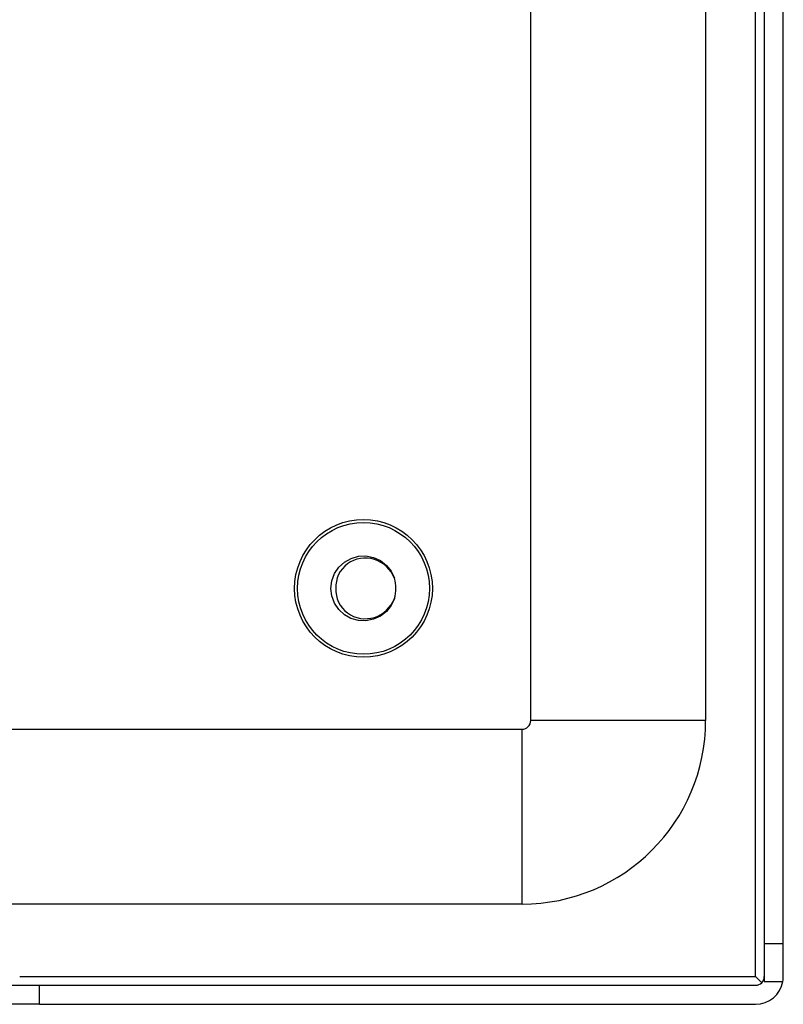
# Model space of a CAD drawing. Header units: inches. Extents: x 12 to 399, y 35 to 188.
# Tile 107 of 191: x 93.23 to 95.96, y 99.75 to 103.27. Entities that reach past the tile are written whole.
import ezdxf

# ---------------------------------------------------------------- set-up
doc = ezdxf.new("R2010")
doc.units = ezdxf.units.IN
doc.header["$MEASUREMENT"] = 0
doc.layers.add('Visible Edges(ANSI)', color=7, linetype='Continuous', lineweight=25)
doc.layers.add('Visible Tangent Edges(ANSI)', color=7, linetype='Continuous', lineweight=25)

msp = doc.modelspace()

# ---------------------------------------------------------------- linework, layer by layer
at = {"layer": 'Visible Edges(ANSI)'}
for p, q in [((95.8933, 129.5682), (95.8933, 99.9652)), ((95.9613, 99.9652), (95.9613, 129.5682)), ((95.6838, 114.4864), (95.6838, 100.7632)), ((95.0588, 100.7632), (95.0588, 114.3243)), ((55.0918, 100.7322), (95.0278, 100.7322)), ((95.0278, 100.1072), (92.9613, 100.1072)), ((95.9613, 99.9652), (95.8933, 99.9652)), ((95.8933, 99.9652), (95.8933, 99.8312)), ((95.9613, 99.8482), (95.9613, 99.9652)), ((95.8842, 99.8263), (95.8623, 99.8482)), ((92.9923, 99.8172), (93.3043, 99.8172)), ((93.3043, 99.8172), (95.8623, 99.8172)), ((95.8933, 99.8312), (95.9598, 99.8312)), ((93.3043, 99.7492), (92.9923, 99.7492)), ((93.3043, 99.7492), (95.8623, 99.7492))]:
    msp.add_line(p, q, dxfattribs=at)
at = {"layer": 'Visible Edges(ANSI)', "flags": 128}
for points in [[(94.5717, 101.199), (94.5602, 101.1743), (94.5432, 101.1529), (94.5218, 101.1361), (94.497, 101.1247), (94.4702, 101.1194), (94.443, 101.1205), (94.4167, 101.128), (94.393, 101.1413), (94.373, 101.1598), (94.3578, 101.1825), (94.3484, 101.2081), (94.3452, 101.2352), (94.3484, 101.2623), (94.3578, 101.2879), (94.373, 101.3106), (94.393, 101.3291), (94.4168, 101.3425), (94.443, 101.3499), (94.4702, 101.351), (94.497, 101.3457), (94.5218, 101.3344), (94.5433, 101.3175), (94.5602, 101.2962), (94.5717, 101.2714)], [(94.5717, 101.2714), (94.5664, 101.283), (94.56, 101.2938), (94.5524, 101.3039), (94.5437, 101.3131), (94.534, 101.3213), (94.5235, 101.3283), (94.5123, 101.3341), (94.5004, 101.3386), (94.4882, 101.3417), (94.4757, 101.3434), (94.463, 101.3436), (94.4504, 101.3423), (94.4381, 101.3395), (94.4262, 101.3354), (94.4148, 101.3298), (94.4043, 101.3229), (94.3946, 101.3148), (94.386, 101.3056), (94.3785, 101.2954), (94.3724, 101.2844), (94.3677, 101.2726), (94.3645, 101.2604), (94.3629, 101.2478), (94.3629, 101.2352)], [(94.3629, 101.2352), (94.3629, 101.2226), (94.3645, 101.2101), (94.3677, 101.1979), (94.3724, 101.1861), (94.3785, 101.1751), (94.3859, 101.1649), (94.3945, 101.1556), (94.4042, 101.1475), (94.4148, 101.1406), (94.4261, 101.1351), (94.4381, 101.1309), (94.4504, 101.1281), (94.463, 101.1269), (94.4756, 101.1271), (94.4881, 101.1287), (94.5004, 101.1318), (94.5122, 101.1363), (94.5235, 101.1421), (94.534, 101.1491), (94.5437, 101.1573), (94.5524, 101.1665), (94.56, 101.1765), (94.5664, 101.1874), (94.5717, 101.199)]]:
    msp.add_lwpolyline(points, dxfattribs=at)
at = {"layer": 'Visible Edges(ANSI)'}
for radius in [0.2461, 0.2355]:
    msp.add_circle((94.4613, 101.2352), radius, dxfattribs=at)
for centre, radius, start, end in [((94.4613, 101.2352), 0.1161, 341.832, 18.168), ((95.0278, 100.7632), 0.031, 270, 0), ((95.0278, 100.7632), 0.656, 270, 0), ((95.8623, 99.8482), 0.031, 270, 0), ((95.8623, 99.8482), 0.099, 350.1123, 0), ((95.8623, 99.8482), 0.099, 270, 350.1123)]:
    msp.add_arc(centre, radius, start, end, dxfattribs=at)
at = {"layer": 'Visible Tangent Edges(ANSI)'}
for p, q in [((95.8623, 99.8482), (95.8623, 129.5682)), ((95.6838, 100.7632), (95.0588, 100.7632)), ((95.0278, 100.1072), (95.0278, 100.7322)), ((93.233, 99.8482), (95.8623, 99.8482)), ((93.3043, 99.7492), (93.3043, 99.8172))]:
    msp.add_line(p, q, dxfattribs=at)

doc.saveas('drawing.dxf')
